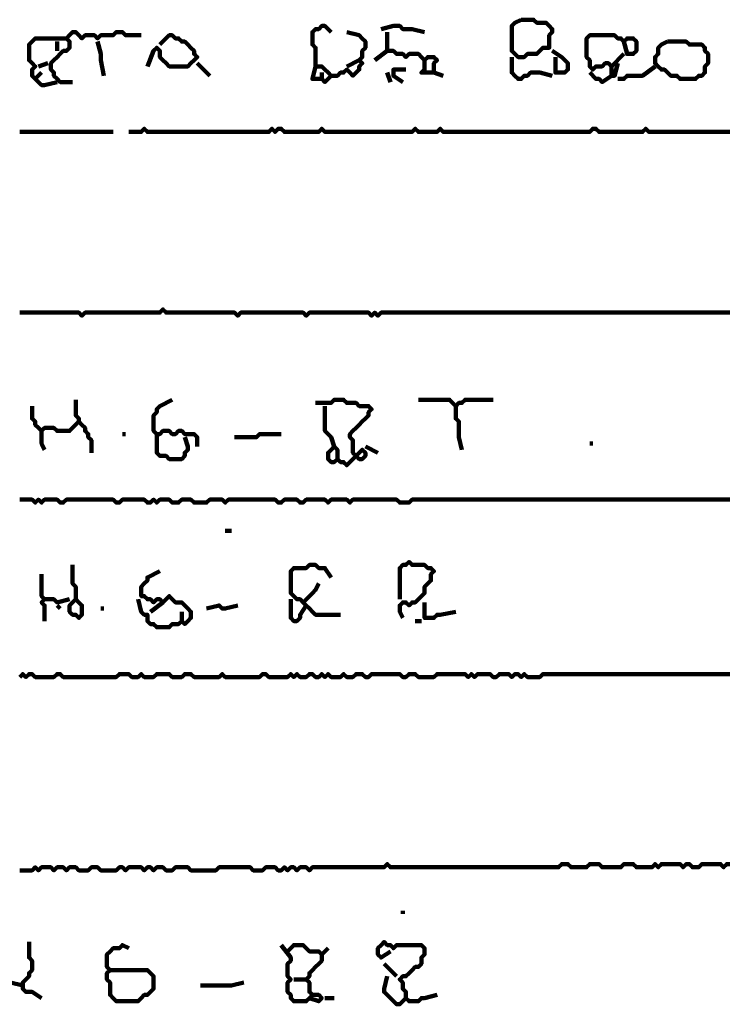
# Model space of a CAD drawing. Header units: metres. Extents: x 1959 to 4131, y 3282 to 4313.
# Tile 234 of 256: x 2409.01 to 2411.11, y 4300.59 to 4303.51. Entities that reach past the tile are written whole.
import ezdxf

# ---------------------------------------------------------------- set-up
doc = ezdxf.new("R2010")
doc.units = ezdxf.units.M
doc.layers.add('P', color=250, linetype='Continuous', lineweight=100)

msp = doc.modelspace()

# ---------------------------------------------------------------- linework, layer by layer
at = {"layer": 'P', "color": 0, "linetype": 'Continuous'}
for points in [[(2409.8876, 4303.3703), (2409.8783, 4303.3334), (2409.8876, 4303.3334), (2409.8968, 4303.3334), (2409.906, 4303.3334), (2409.9153, 4303.3241), (2409.9245, 4303.3334), (2409.9337, 4303.3426), (2409.9245, 4303.3518), (2409.9153, 4303.361), (2409.906, 4303.3703), (2409.8968, 4303.3703), (2409.8876, 4303.3703), (2409.8876, 4303.3795), (2409.8876, 4303.3887), (2409.8876, 4303.398), (2409.8876, 4303.4072), (2409.8876, 4303.4164), (2409.8876, 4303.4257), (2409.8783, 4303.4349), (2409.8783, 4303.4441), (2409.8783, 4303.4534), (2409.8783, 4303.4626), (2409.8783, 4303.4718), (2409.8876, 4303.481), (2409.8968, 4303.481), (2409.906, 4303.4903), (2409.9153, 4303.4903), (2409.9337, 4303.4718)], [(2410.0814, 4303.481), (2410.1183, 4303.4903), (2410.1276, 4303.4903), (2410.1368, 4303.4903), (2410.146, 4303.481), (2410.1553, 4303.481), (2410.1645, 4303.481), (2410.1737, 4303.481), (2410.2107, 4303.4718)], [(2410.4968, 4303.5087), (2410.506, 4303.5087), (2410.5153, 4303.5087), (2410.5245, 4303.5087), (2410.5337, 4303.5087), (2410.543, 4303.4995), (2410.5522, 4303.4995), (2410.5614, 4303.4995), (2410.5707, 4303.4995), (2410.5799, 4303.4903), (2410.5891, 4303.481), (2410.5891, 4303.4718), (2410.5799, 4303.4626), (2410.5799, 4303.4534), (2410.5799, 4303.4441), (2410.5799, 4303.4349), (2410.5799, 4303.4257), (2410.5707, 4303.4257), (2410.5614, 4303.4257), (2410.5522, 4303.4164), (2410.543, 4303.4072), (2410.5337, 4303.4072), (2410.5245, 4303.4072), (2410.5153, 4303.4072), (2410.506, 4303.398), (2410.4968, 4303.398), (2410.4876, 4303.398), (2410.4783, 4303.4072), (2410.4691, 4303.4164), (2410.4691, 4303.4257), (2410.4691, 4303.4349), (2410.4691, 4303.4441), (2410.4691, 4303.4534), (2410.4691, 4303.4626), (2410.4691, 4303.4718), (2410.4691, 4303.481), (2410.4691, 4303.4903), (2410.4783, 4303.4995), (2410.4968, 4303.5087)], [(2409.1214, 4303.3241), (2409.0845, 4303.3149), (2409.0753, 4303.3149), (2409.066, 4303.3241), (2409.0568, 4303.3334), (2409.0476, 4303.3426), (2409.0476, 4303.3518), (2409.0476, 4303.361), (2409.0568, 4303.3703), (2409.0476, 4303.3795), (2409.0383, 4303.3887), (2409.0383, 4303.398), (2409.0383, 4303.4072), (2409.0383, 4303.4164), (2409.0383, 4303.4257), (2409.0383, 4303.4349), (2409.0476, 4303.4441), (2409.0568, 4303.4534), (2409.066, 4303.4534), (2409.0753, 4303.4534), (2409.0845, 4303.4534), (2409.0937, 4303.4534), (2409.103, 4303.4534), (2409.1122, 4303.4534), (2409.1491, 4303.4534)], [(2409.1676, 4303.3241), (2409.1307, 4303.3241), (2409.1214, 4303.3334), (2409.1122, 4303.3426), (2409.1122, 4303.3518), (2409.103, 4303.361), (2409.103, 4303.3703), (2409.103, 4303.3795), (2409.1122, 4303.3887), (2409.1214, 4303.398), (2409.1307, 4303.4072), (2409.1399, 4303.4164), (2409.1491, 4303.4164), (2409.1583, 4303.4257), (2409.1583, 4303.4349), (2409.1583, 4303.4441), (2409.1491, 4303.4534), (2409.1583, 4303.4626), (2409.1676, 4303.4718), (2409.1768, 4303.4718), (2409.186, 4303.4626), (2409.1953, 4303.4534), (2409.2045, 4303.4626), (2409.2137, 4303.4626), (2409.223, 4303.4626), (2409.2322, 4303.4626), (2409.2414, 4303.4534), (2409.2507, 4303.4626), (2409.2599, 4303.4626), (2409.2691, 4303.4626), (2409.2783, 4303.4626), (2409.2876, 4303.4626), (2409.2968, 4303.4718), (2409.306, 4303.4718), (2409.3153, 4303.4718), (2409.3245, 4303.4626), (2409.3707, 4303.4626)], [(2409.426, 4303.4349), (2409.4537, 4303.4626), (2409.463, 4303.4626), (2409.4722, 4303.4534), (2409.4814, 4303.4534), (2409.4907, 4303.4441), (2409.4999, 4303.4441), (2409.5091, 4303.4349), (2409.5183, 4303.4257), (2409.5276, 4303.4164), (2409.5276, 4303.4072), (2409.5368, 4303.398), (2409.5276, 4303.3887), (2409.5183, 4303.3795), (2409.5091, 4303.3703), (2409.4999, 4303.3703), (2409.4907, 4303.3703), (2409.4814, 4303.3703), (2409.4722, 4303.3703), (2409.463, 4303.3703), (2409.4537, 4303.3703), (2409.4445, 4303.3795), (2409.4353, 4303.3887), (2409.426, 4303.398), (2409.426, 4303.4072), (2409.426, 4303.4164), (2409.4168, 4303.4257), (2409.4076, 4303.4164), (2409.3891, 4303.3703)], [(2409.9799, 4303.4718), (2410.0168, 4303.4626), (2410.026, 4303.4534), (2410.0353, 4303.4441), (2410.0353, 4303.4349), (2410.0353, 4303.4257), (2410.026, 4303.4164), (2410.026, 4303.4072), (2410.026, 4303.398), (2410.0168, 4303.3887), (2410.026, 4303.3795), (2410.0168, 4303.3703), (2410.0168, 4303.361), (2410.0076, 4303.3518), (2409.9983, 4303.3426), (2409.9891, 4303.3518), (2409.9799, 4303.361), (2409.9707, 4303.3518), (2409.9614, 4303.3518), (2409.9522, 4303.3426), (2409.9337, 4303.3426)], [(2410.0999, 4303.4718), (2410.0999, 4303.4349), (2410.0999, 4303.4257), (2410.0999, 4303.4164), (2410.1091, 4303.4164), (2410.1183, 4303.4164), (2410.1276, 4303.4072), (2410.1368, 4303.4072), (2410.146, 4303.4072), (2410.1553, 4303.398), (2410.1645, 4303.4072), (2410.1737, 4303.4072), (2410.183, 4303.4072), (2410.1922, 4303.4072), (2410.2014, 4303.398), (2410.2107, 4303.3887), (2410.2199, 4303.398), (2410.2291, 4303.398), (2410.2383, 4303.398), (2410.2476, 4303.3887), (2410.2383, 4303.3795), (2410.2383, 4303.3703), (2410.2383, 4303.361), (2410.2383, 4303.3518), (2410.266, 4303.3426)], [(2410.8014, 4303.4072), (2410.7645, 4303.3703), (2410.7553, 4303.3795), (2410.746, 4303.3795), (2410.7368, 4303.3703), (2410.7276, 4303.3703), (2410.7183, 4303.3703), (2410.7091, 4303.361), (2410.6999, 4303.3703), (2410.6999, 4303.3795), (2410.6999, 4303.3887), (2410.6907, 4303.398), (2410.6907, 4303.4072), (2410.6907, 4303.4164), (2410.6907, 4303.4257), (2410.6907, 4303.4349), (2410.6907, 4303.4441), (2410.6907, 4303.4534), (2410.6999, 4303.4626), (2410.7091, 4303.4626), (2410.7183, 4303.4626), (2410.7276, 4303.4626), (2410.7368, 4303.4626), (2410.746, 4303.4626), (2410.7553, 4303.4626), (2410.7645, 4303.4626), (2410.7737, 4303.4626), (2410.783, 4303.4534), (2410.7922, 4303.4534), (2410.8014, 4303.4441), (2410.8107, 4303.4534), (2410.8199, 4303.4534), (2410.8291, 4303.4534), (2410.8383, 4303.4441), (2410.8383, 4303.4349), (2410.8383, 4303.4257), (2410.8383, 4303.4164), (2410.8291, 4303.4072), (2410.8199, 4303.4072), (2410.8107, 4303.4072), (2410.8014, 4303.4441)], [(2409.1214, 4303.4441), (2409.1214, 4303.4164)], [(2409.2414, 4303.4441), (2409.2507, 4303.4072), (2409.2507, 4303.398), (2409.2507, 4303.3887), (2409.2599, 4303.3426)], [(2410.9307, 4303.4441), (2410.9399, 4303.4441), (2410.9491, 4303.4441), (2410.9583, 4303.4441), (2410.9676, 4303.4441), (2410.9768, 4303.4441), (2410.986, 4303.4441), (2410.9953, 4303.4349), (2411.0045, 4303.4349), (2411.0137, 4303.4349), (2411.023, 4303.4349), (2411.0322, 4303.4349), (2411.0414, 4303.4257), (2411.0414, 4303.4164), (2411.0507, 4303.4072), (2411.0507, 4303.398), (2411.0507, 4303.3887), (2411.0507, 4303.3795), (2411.0414, 4303.3703), (2411.0414, 4303.361), (2411.0414, 4303.3518), (2411.0322, 4303.3426), (2411.023, 4303.3426), (2411.0137, 4303.3334), (2411.0045, 4303.3334), (2410.9953, 4303.3334), (2410.986, 4303.3334), (2410.9768, 4303.3334), (2410.9676, 4303.3334), (2410.9583, 4303.3426), (2410.9491, 4303.3426), (2410.9399, 4303.3426), (2410.9307, 4303.3518), (2410.9214, 4303.361), (2410.9122, 4303.361), (2410.903, 4303.3703), (2410.8937, 4303.3795), (2410.8937, 4303.3887), (2410.8937, 4303.398), (2410.903, 4303.4072), (2410.903, 4303.4164), (2410.903, 4303.4257), (2410.9122, 4303.4349), (2410.9307, 4303.4441)], [(2410.0999, 4303.4164), (2410.063, 4303.3887)], [(2410.4691, 4303.398), (2410.4691, 4303.361), (2410.4691, 4303.3518), (2410.4783, 4303.3426), (2410.4876, 4303.3334), (2410.4968, 4303.3334), (2410.506, 4303.3426), (2410.5153, 4303.3426), (2410.5245, 4303.3518), (2410.5337, 4303.3518), (2410.543, 4303.3518), (2410.5522, 4303.3518), (2410.5891, 4303.3426)], [(2410.5891, 4303.4164), (2410.6168, 4303.398), (2410.626, 4303.3887), (2410.6353, 4303.3795), (2410.6353, 4303.3703), (2410.6353, 4303.361), (2410.626, 4303.3518), (2410.6168, 4303.3518), (2410.6076, 4303.3518), (2410.5983, 4303.3518), (2410.5983, 4303.361), (2410.5983, 4303.3703), (2410.5983, 4303.398)], [(2409.0937, 4303.3795), (2409.066, 4303.3703)], [(2409.5368, 4303.3795), (2409.5737, 4303.3426)], [(2409.9799, 4303.3703), (2410.0168, 4303.3887)], [(2410.2107, 4303.3887), (2410.2107, 4303.361), (2410.2014, 4303.3518), (2410.2383, 4303.3518)], [(2410.7645, 4303.3703), (2410.7645, 4303.3426), (2410.7737, 4303.3426), (2410.783, 4303.3795)], [(2410.8937, 4303.3703), (2410.8568, 4303.3426), (2410.8476, 4303.3426), (2410.8383, 4303.3426), (2410.8291, 4303.3426), (2410.8199, 4303.3426), (2410.8107, 4303.3426), (2410.8014, 4303.3334), (2410.783, 4303.3334)], [(2409.0753, 4303.3518), (2409.0568, 4303.3334)], [(2409.906, 4303.3518), (2409.906, 4303.3334)], [(2410.0999, 4303.3518), (2410.1091, 4303.3241)], [(2410.146, 4303.3241), (2410.1183, 4303.3426), (2410.1183, 4303.3518), (2410.1183, 4303.361), (2410.1553, 4303.361)], [(2410.6999, 4303.3518), (2410.7183, 4303.3334), (2410.7276, 4303.3334), (2410.7368, 4303.3241), (2410.7645, 4303.3426)], [(2409.0107, 4303.1764), (2409.0199, 4303.1764), (2409.0291, 4303.1764), (2409.0383, 4303.1764), (2409.0476, 4303.1764), (2409.0568, 4303.1764), (2409.066, 4303.1764), (2409.0753, 4303.1764), (2409.0845, 4303.1764), (2409.0937, 4303.1764), (2409.103, 4303.1764), (2409.1122, 4303.1764), (2409.1214, 4303.1764), (2409.1307, 4303.1764), (2409.1399, 4303.1764), (2409.1491, 4303.1764), (2409.1583, 4303.1764), (2409.1676, 4303.1764), (2409.1768, 4303.1764), (2409.186, 4303.1764), (2409.1953, 4303.1764), (2409.2045, 4303.1764), (2409.2137, 4303.1764), (2409.223, 4303.1764), (2409.2322, 4303.1764), (2409.2414, 4303.1764), (2409.2507, 4303.1764), (2409.2599, 4303.1764), (2409.2691, 4303.1764), (2409.2876, 4303.1764)], [(2409.3337, 4303.1764), (2409.3707, 4303.1764), (2409.3799, 4303.1857), (2409.3891, 4303.1764), (2409.3983, 4303.1764), (2409.4076, 4303.1764), (2409.4168, 4303.1764), (2409.426, 4303.1764), (2409.4353, 4303.1764), (2409.4445, 4303.1764), (2409.4537, 4303.1764), (2409.463, 4303.1764), (2409.4722, 4303.1764), (2409.4814, 4303.1764), (2409.4907, 4303.1764), (2409.4999, 4303.1764), (2409.5091, 4303.1764), (2409.5183, 4303.1764), (2409.5276, 4303.1764), (2409.5368, 4303.1764), (2409.546, 4303.1764), (2409.5553, 4303.1764), (2409.5645, 4303.1764), (2409.5737, 4303.1764), (2409.583, 4303.1764), (2409.5922, 4303.1764), (2409.6014, 4303.1764), (2409.6107, 4303.1764), (2409.6199, 4303.1764), (2409.6291, 4303.1764), (2409.6383, 4303.1764), (2409.6476, 4303.1764), (2409.6568, 4303.1764), (2409.666, 4303.1764), (2409.6753, 4303.1764), (2409.6845, 4303.1764), (2409.6937, 4303.1764), (2409.703, 4303.1764), (2409.7122, 4303.1764), (2409.7214, 4303.1764), (2409.7307, 4303.1764), (2409.7399, 4303.1764), (2409.7491, 4303.1764), (2409.7583, 4303.1857), (2409.7676, 4303.1764), (2409.7768, 4303.1857), (2409.786, 4303.1857), (2409.7953, 4303.1764), (2409.8045, 4303.1764), (2409.8137, 4303.1764), (2409.823, 4303.1764), (2409.8322, 4303.1764), (2409.8414, 4303.1764), (2409.8507, 4303.1764), (2409.8599, 4303.1764), (2409.8691, 4303.1764), (2409.8783, 4303.1764), (2409.8876, 4303.1764), (2409.8968, 4303.1764), (2409.906, 4303.1857), (2409.9153, 4303.1764), (2409.9245, 4303.1764), (2409.9337, 4303.1764), (2409.943, 4303.1764), (2409.9522, 4303.1764), (2409.9614, 4303.1764), (2409.9707, 4303.1764), (2409.9799, 4303.1764), (2409.9891, 4303.1764), (2409.9983, 4303.1764), (2410.0076, 4303.1764), (2410.0168, 4303.1764), (2410.026, 4303.1764), (2410.0353, 4303.1764), (2410.0445, 4303.1764), (2410.0537, 4303.1764), (2410.063, 4303.1764), (2410.0722, 4303.1764), (2410.0814, 4303.1764), (2410.0907, 4303.1764), (2410.0999, 4303.1764), (2410.1091, 4303.1764), (2410.1183, 4303.1764), (2410.1276, 4303.1764), (2410.1368, 4303.1764), (2410.146, 4303.1764), (2410.1553, 4303.1764), (2410.1645, 4303.1764), (2410.1737, 4303.1764), (2410.183, 4303.1857), (2410.1922, 4303.1764), (2410.2014, 4303.1764), (2410.2107, 4303.1764), (2410.2199, 4303.1764), (2410.2291, 4303.1764), (2410.2383, 4303.1764), (2410.2476, 4303.1764), (2410.2568, 4303.1857), (2410.266, 4303.1764), (2410.2753, 4303.1764), (2410.2845, 4303.1764), (2410.2937, 4303.1764), (2410.303, 4303.1764), (2410.3122, 4303.1764), (2410.3214, 4303.1764), (2410.3307, 4303.1764), (2410.3399, 4303.1764), (2410.3491, 4303.1764), (2410.3583, 4303.1764), (2410.3676, 4303.1764), (2410.3768, 4303.1764), (2410.386, 4303.1764), (2410.3953, 4303.1764), (2410.4045, 4303.1764), (2410.4137, 4303.1764), (2410.423, 4303.1764), (2410.4322, 4303.1764), (2410.4414, 4303.1764), (2410.4507, 4303.1764), (2410.4599, 4303.1764), (2410.4691, 4303.1764), (2410.4783, 4303.1764), (2410.4876, 4303.1764), (2410.4968, 4303.1764), (2410.506, 4303.1764), (2410.5153, 4303.1764), (2410.5245, 4303.1764), (2410.5337, 4303.1764), (2410.543, 4303.1764), (2410.5522, 4303.1764), (2410.5614, 4303.1764), (2410.5707, 4303.1764), (2410.5799, 4303.1764), (2410.5891, 4303.1764), (2410.5983, 4303.1764), (2410.6076, 4303.1764), (2410.6168, 4303.1764), (2410.626, 4303.1764), (2410.6353, 4303.1764), (2410.6445, 4303.1764), (2410.6537, 4303.1764), (2410.663, 4303.1764), (2410.6722, 4303.1764), (2410.6814, 4303.1764), (2410.6907, 4303.1764), (2410.6999, 4303.1764), (2410.7091, 4303.1857), (2410.7183, 4303.1857), (2410.7276, 4303.1764), (2410.7368, 4303.1764), (2410.746, 4303.1764), (2410.7553, 4303.1764), (2410.7645, 4303.1764), (2410.7737, 4303.1764), (2410.783, 4303.1764), (2410.7922, 4303.1764), (2410.8014, 4303.1764), (2410.8107, 4303.1764), (2410.8199, 4303.1764), (2410.8291, 4303.1764), (2410.8383, 4303.1764), (2410.8476, 4303.1764), (2410.8568, 4303.1764), (2410.866, 4303.1857), (2410.8753, 4303.1764), (2410.8845, 4303.1764), (2410.8937, 4303.1764), (2410.903, 4303.1764), (2410.9122, 4303.1764), (2410.9214, 4303.1764), (2410.9307, 4303.1764), (2410.9399, 4303.1764), (2410.9491, 4303.1764), (2410.9583, 4303.1764), (2410.9676, 4303.1764), (2410.9768, 4303.1764), (2410.986, 4303.1764), (2410.9953, 4303.1764), (2411.0045, 4303.1764), (2411.0137, 4303.1764), (2411.023, 4303.1764), (2411.0322, 4303.1764), (2411.0414, 4303.1764), (2411.0507, 4303.1764), (2411.0599, 4303.1764), (2411.0691, 4303.1764), (2411.0783, 4303.1764), (2411.0876, 4303.1764), (2411.0968, 4303.1764), (2411.106, 4303.1764), (2411.1153, 4303.1764)], [(2409.0107, 4302.641), (2409.0199, 4302.641), (2409.0291, 4302.641), (2409.0383, 4302.641), (2409.0476, 4302.641), (2409.0568, 4302.641), (2409.066, 4302.641), (2409.0753, 4302.641), (2409.0845, 4302.641), (2409.0937, 4302.641), (2409.103, 4302.641), (2409.1122, 4302.641), (2409.1214, 4302.641), (2409.1307, 4302.641), (2409.1399, 4302.641), (2409.1491, 4302.641), (2409.1583, 4302.641), (2409.1676, 4302.641), (2409.1768, 4302.641), (2409.186, 4302.641), (2409.1953, 4302.6318), (2409.2045, 4302.641), (2409.2137, 4302.641), (2409.223, 4302.641), (2409.2322, 4302.641), (2409.2414, 4302.641), (2409.2507, 4302.641), (2409.2599, 4302.641), (2409.2691, 4302.641), (2409.2783, 4302.641), (2409.2876, 4302.641), (2409.2968, 4302.641), (2409.306, 4302.641), (2409.3153, 4302.641), (2409.3245, 4302.641), (2409.3337, 4302.641), (2409.343, 4302.641), (2409.3522, 4302.641), (2409.3614, 4302.641), (2409.3707, 4302.641), (2409.3799, 4302.641), (2409.3891, 4302.641), (2409.3983, 4302.641), (2409.4076, 4302.641), (2409.4168, 4302.641), (2409.426, 4302.641), (2409.4353, 4302.6503), (2409.4445, 4302.641), (2409.4537, 4302.641), (2409.463, 4302.641), (2409.4722, 4302.641), (2409.4814, 4302.641), (2409.4907, 4302.641), (2409.4999, 4302.641), (2409.5091, 4302.641), (2409.5183, 4302.641), (2409.5276, 4302.641), (2409.5368, 4302.641), (2409.546, 4302.641), (2409.5553, 4302.641), (2409.5645, 4302.641), (2409.5737, 4302.641), (2409.583, 4302.641), (2409.5922, 4302.641), (2409.6014, 4302.641), (2409.6107, 4302.641), (2409.6199, 4302.641), (2409.6291, 4302.641), (2409.6383, 4302.641), (2409.6476, 4302.641), (2409.6568, 4302.6318), (2409.666, 4302.641), (2409.6753, 4302.641), (2409.6845, 4302.641), (2409.6937, 4302.641), (2409.703, 4302.641), (2409.7122, 4302.641), (2409.7214, 4302.641), (2409.7307, 4302.641), (2409.7399, 4302.641), (2409.7491, 4302.641), (2409.7583, 4302.641), (2409.7676, 4302.641), (2409.7768, 4302.641), (2409.786, 4302.641), (2409.7953, 4302.641), (2409.8045, 4302.641), (2409.8137, 4302.641), (2409.823, 4302.641), (2409.8322, 4302.641), (2409.8414, 4302.641), (2409.8507, 4302.641), (2409.8599, 4302.6318), (2409.8691, 4302.641), (2409.8783, 4302.641), (2409.8876, 4302.641), (2409.8968, 4302.641), (2409.906, 4302.641), (2409.9153, 4302.641), (2409.9245, 4302.641), (2409.9337, 4302.641), (2409.943, 4302.641), (2409.9522, 4302.641), (2409.9614, 4302.641), (2409.9707, 4302.641), (2409.9799, 4302.641), (2409.9891, 4302.641), (2409.9983, 4302.641), (2410.0076, 4302.641), (2410.0168, 4302.641), (2410.026, 4302.641), (2410.0353, 4302.641), (2410.0445, 4302.641), (2410.0537, 4302.6318), (2410.063, 4302.641), (2410.0722, 4302.6318), (2410.0814, 4302.641), (2410.0907, 4302.641), (2410.0999, 4302.641), (2410.1091, 4302.641), (2410.1183, 4302.641), (2410.1276, 4302.641), (2410.1368, 4302.641), (2410.146, 4302.641), (2410.1553, 4302.641), (2410.1645, 4302.641), (2410.1737, 4302.641), (2410.183, 4302.641), (2410.1922, 4302.641), (2410.2014, 4302.641), (2410.2107, 4302.641), (2410.2199, 4302.641), (2410.2291, 4302.641), (2410.2383, 4302.641), (2410.2476, 4302.641), (2410.2568, 4302.641), (2410.266, 4302.641), (2410.2753, 4302.641), (2410.2845, 4302.641), (2410.2937, 4302.641), (2410.303, 4302.641), (2410.3122, 4302.641), (2410.3214, 4302.641), (2410.3307, 4302.641), (2410.3399, 4302.641), (2410.3491, 4302.641), (2410.3583, 4302.641), (2410.3676, 4302.641), (2410.3768, 4302.641), (2410.386, 4302.641), (2410.3953, 4302.641), (2410.4045, 4302.641), (2410.4137, 4302.641), (2410.423, 4302.641), (2410.4322, 4302.641), (2410.4414, 4302.641), (2410.4507, 4302.641), (2410.4599, 4302.641), (2410.4691, 4302.641), (2410.4783, 4302.641), (2410.4876, 4302.641), (2410.4968, 4302.641), (2410.506, 4302.641), (2410.5153, 4302.641), (2410.5245, 4302.641), (2410.5337, 4302.641), (2410.543, 4302.641), (2410.5522, 4302.641), (2410.5614, 4302.641), (2410.5707, 4302.641), (2410.5799, 4302.641), (2410.5891, 4302.641), (2410.5983, 4302.641), (2410.6076, 4302.641), (2410.6168, 4302.641), (2410.626, 4302.641), (2410.6353, 4302.641), (2410.6445, 4302.641), (2410.6537, 4302.641), (2410.663, 4302.641), (2410.6722, 4302.641), (2410.6814, 4302.641), (2410.6907, 4302.641), (2410.6999, 4302.641), (2410.7091, 4302.641), (2410.7183, 4302.641), (2410.7276, 4302.641), (2410.7368, 4302.641), (2410.746, 4302.641), (2410.7553, 4302.641), (2410.7645, 4302.641), (2410.7737, 4302.641), (2410.783, 4302.641), (2410.7922, 4302.641), (2410.8014, 4302.641), (2410.8107, 4302.641), (2410.8199, 4302.641), (2410.8291, 4302.641), (2410.8383, 4302.641), (2410.8476, 4302.641), (2410.8568, 4302.641), (2410.866, 4302.641), (2410.8753, 4302.641), (2410.8845, 4302.641), (2410.8937, 4302.641), (2410.903, 4302.641), (2410.9122, 4302.641), (2410.9214, 4302.641), (2410.9307, 4302.641), (2410.9399, 4302.641), (2410.9491, 4302.641), (2410.9583, 4302.641), (2410.9676, 4302.641), (2410.9768, 4302.641), (2410.986, 4302.641), (2410.9953, 4302.641), (2411.0045, 4302.641), (2411.0137, 4302.641), (2411.023, 4302.641), (2411.0322, 4302.641), (2411.0414, 4302.641), (2411.0507, 4302.641), (2411.0599, 4302.641), (2411.0691, 4302.641), (2411.0783, 4302.641), (2411.0876, 4302.641), (2411.0968, 4302.641), (2411.106, 4302.641), (2411.1153, 4302.641)], [(2409.1768, 4302.3826), (2409.1768, 4302.3457), (2409.1768, 4302.3364), (2409.186, 4302.3272), (2409.186, 4302.318), (2409.1953, 4302.3087), (2409.2045, 4302.2995), (2409.2045, 4302.2903), (2409.2137, 4302.281), (2409.2137, 4302.2718), (2409.223, 4302.2626), (2409.223, 4302.2534), (2409.223, 4302.2257)], [(2409.463, 4302.3826), (2409.426, 4302.3641), (2409.4168, 4302.3549), (2409.4168, 4302.3457), (2409.4076, 4302.3364), (2409.4076, 4302.3272), (2409.4076, 4302.318), (2409.4076, 4302.3087), (2409.4076, 4302.2995), (2409.4076, 4302.2903), (2409.4168, 4302.281), (2409.426, 4302.281), (2409.4353, 4302.2903), (2409.4445, 4302.2903), (2409.4537, 4302.2903), (2409.463, 4302.281), (2409.4722, 4302.281), (2409.4814, 4302.2903), (2409.4907, 4302.2903), (2409.4999, 4302.281), (2409.5091, 4302.281), (2409.5183, 4302.281), (2409.5276, 4302.281), (2409.5368, 4302.2718), (2409.5368, 4302.2441)], [(2409.8876, 4302.3734), (2409.9245, 4302.3734), (2409.9337, 4302.3734), (2409.943, 4302.3826), (2409.9522, 4302.3826), (2409.9614, 4302.3826), (2409.9707, 4302.3826), (2409.9799, 4302.3734), (2409.9891, 4302.3734), (2409.9983, 4302.3734), (2410.0076, 4302.3734), (2410.0168, 4302.3641), (2410.026, 4302.3641), (2410.0353, 4302.3641), (2410.0445, 4302.3641), (2410.0537, 4302.3549), (2410.0445, 4302.3457), (2410.0445, 4302.3364), (2410.0353, 4302.3272), (2410.026, 4302.318), (2410.0168, 4302.3087), (2410.0076, 4302.2995), (2409.9983, 4302.2903), (2409.9891, 4302.281), (2409.9891, 4302.2718), (2409.9983, 4302.2626), (2409.9983, 4302.2534), (2409.9983, 4302.2441), (2409.9983, 4302.2349), (2409.9983, 4302.2257), (2410.0076, 4302.2164), (2410.0168, 4302.2072), (2410.026, 4302.2072), (2410.0353, 4302.2164), (2410.0353, 4302.2257), (2410.026, 4302.2349), (2410.0168, 4302.2257), (2410.0076, 4302.2164), (2409.9983, 4302.2072), (2409.9891, 4302.198), (2409.9799, 4302.1887), (2409.9707, 4302.198), (2409.9614, 4302.198), (2409.9522, 4302.2072), (2409.943, 4302.198), (2409.9337, 4302.198), (2409.9245, 4302.2072), (2409.9245, 4302.2164), (2409.9245, 4302.2257), (2409.9337, 4302.2349), (2409.943, 4302.2441), (2409.9522, 4302.2349), (2409.9522, 4302.2072)], [(2410.1922, 4302.3826), (2410.2291, 4302.3826), (2410.2383, 4302.3826), (2410.2476, 4302.3826), (2410.2568, 4302.3826), (2410.266, 4302.3826), (2410.2753, 4302.3826), (2410.2845, 4302.3826), (2410.2937, 4302.3734), (2410.303, 4302.3641), (2410.3122, 4302.3734), (2410.3214, 4302.3734), (2410.3307, 4302.3826), (2410.3399, 4302.3826), (2410.3491, 4302.3826), (2410.3583, 4302.3826), (2410.3676, 4302.3826), (2410.3768, 4302.3826), (2410.386, 4302.3826), (2410.3953, 4302.3826), (2410.4137, 4302.3826)], [(2409.0476, 4302.3641), (2409.0476, 4302.3272), (2409.0568, 4302.318), (2409.0568, 4302.3087), (2409.066, 4302.2995), (2409.0753, 4302.2903), (2409.0845, 4302.2995), (2409.0937, 4302.2995), (2409.103, 4302.2995), (2409.1122, 4302.2995), (2409.1214, 4302.2903), (2409.1307, 4302.2903), (2409.1399, 4302.2903), (2409.1491, 4302.2903), (2409.1583, 4302.2903), (2409.1676, 4302.2995), (2409.186, 4302.318)], [(2409.9153, 4302.3641), (2409.9153, 4302.3272), (2409.9153, 4302.318), (2409.9153, 4302.3087), (2409.9153, 4302.2995), (2409.9153, 4302.2903), (2409.9245, 4302.281), (2409.9337, 4302.2718), (2409.943, 4302.2441)], [(2410.303, 4302.3641), (2410.303, 4302.3272), (2410.3122, 4302.318), (2410.3122, 4302.3087), (2410.3122, 4302.2995), (2410.3122, 4302.2903), (2410.3122, 4302.281), (2410.3122, 4302.2718), (2410.3214, 4302.2349)], [(2409.0753, 4302.2903), (2409.0753, 4302.2718), (2409.0753, 4302.2626), (2409.0753, 4302.2534), (2409.0845, 4302.2349)], [(2409.3153, 4302.281), (2409.3245, 4302.281)], [(2409.4168, 4302.281), (2409.4168, 4302.2441), (2409.4168, 4302.2349), (2409.4168, 4302.2257), (2409.426, 4302.2164), (2409.4353, 4302.2164), (2409.4445, 4302.2164), (2409.4537, 4302.2072), (2409.463, 4302.2072), (2409.4722, 4302.2072), (2409.4814, 4302.2072), (2409.4907, 4302.2072), (2409.4999, 4302.2164), (2409.4999, 4302.2257), (2409.5091, 4302.2349), (2409.5091, 4302.2441), (2409.4999, 4302.2718)], [(2409.6476, 4302.2718), (2409.6845, 4302.2718), (2409.6937, 4302.2718), (2409.703, 4302.2718), (2409.7122, 4302.2718), (2409.7214, 4302.281), (2409.7307, 4302.281), (2409.7399, 4302.281), (2409.786, 4302.281)], [(2410.0353, 4302.2441), (2410.0722, 4302.2257)], [(2410.6999, 4302.2534), (2410.7091, 4302.2534)], [(2409.0107, 4302.0872), (2409.0199, 4302.0872), (2409.0291, 4302.0872), (2409.0383, 4302.0872), (2409.0476, 4302.0872), (2409.0568, 4302.078), (2409.066, 4302.0872), (2409.0753, 4302.078), (2409.0845, 4302.0872), (2409.0937, 4302.0872), (2409.103, 4302.0872), (2409.1122, 4302.0872), (2409.1214, 4302.0872), (2409.1307, 4302.078), (2409.1399, 4302.078), (2409.1491, 4302.0872), (2409.1583, 4302.0872), (2409.1676, 4302.0872), (2409.1768, 4302.0872), (2409.186, 4302.0872), (2409.1953, 4302.0872), (2409.2045, 4302.0872), (2409.2137, 4302.0872), (2409.223, 4302.0872), (2409.2322, 4302.0872), (2409.2414, 4302.0872), (2409.2507, 4302.0872), (2409.2599, 4302.0872), (2409.2691, 4302.0872), (2409.2783, 4302.0872), (2409.2876, 4302.0872), (2409.2968, 4302.078), (2409.306, 4302.078), (2409.3153, 4302.0872), (2409.3245, 4302.0872), (2409.3337, 4302.0872), (2409.343, 4302.0872), (2409.3522, 4302.0872), (2409.3614, 4302.0872), (2409.3707, 4302.0872), (2409.3799, 4302.0872), (2409.3891, 4302.078), (2409.3983, 4302.078), (2409.4076, 4302.0872), (2409.4168, 4302.078), (2409.426, 4302.0872), (2409.4353, 4302.0872), (2409.4445, 4302.0872), (2409.4537, 4302.0872), (2409.463, 4302.078), (2409.4722, 4302.078), (2409.4814, 4302.078), (2409.4907, 4302.0872), (2409.4999, 4302.0872), (2409.5091, 4302.0872), (2409.5183, 4302.0872), (2409.5276, 4302.078), (2409.5368, 4302.078), (2409.546, 4302.078), (2409.5553, 4302.078), (2409.5645, 4302.078), (2409.5737, 4302.0872), (2409.583, 4302.0872), (2409.5922, 4302.0872), (2409.6014, 4302.0872), (2409.6107, 4302.0872), (2409.6199, 4302.078), (2409.6291, 4302.0872), (2409.6383, 4302.0872), (2409.6476, 4302.0872), (2409.6568, 4302.0872), (2409.666, 4302.0872), (2409.6753, 4302.0872), (2409.6845, 4302.0872), (2409.6937, 4302.0872), (2409.703, 4302.0872), (2409.7122, 4302.0872), (2409.7214, 4302.0872), (2409.7307, 4302.0872), (2409.7399, 4302.0872), (2409.7491, 4302.0872), (2409.7583, 4302.0872), (2409.7676, 4302.0872), (2409.7768, 4302.078), (2409.786, 4302.078), (2409.7953, 4302.0872), (2409.8045, 4302.0872), (2409.8137, 4302.0872), (2409.823, 4302.0872), (2409.8322, 4302.0872), (2409.8414, 4302.078), (2409.8507, 4302.078), (2409.8599, 4302.0872), (2409.8691, 4302.0872), (2409.8783, 4302.0872), (2409.8876, 4302.0872), (2409.8968, 4302.0872), (2409.906, 4302.0872), (2409.9153, 4302.0872), (2409.9245, 4302.078), (2409.9337, 4302.0872), (2409.943, 4302.0872), (2409.9522, 4302.0872), (2409.9614, 4302.0872), (2409.9707, 4302.0872), (2409.9799, 4302.0872), (2409.9891, 4302.078), (2409.9983, 4302.0872), (2410.0076, 4302.0872), (2410.0168, 4302.0872), (2410.026, 4302.0872), (2410.0353, 4302.0872), (2410.0445, 4302.0872), (2410.0537, 4302.0872), (2410.063, 4302.0872), (2410.0722, 4302.0872), (2410.0814, 4302.0872), (2410.0907, 4302.0872), (2410.0999, 4302.0872), (2410.1091, 4302.0872), (2410.1183, 4302.0872), (2410.1276, 4302.0872), (2410.1368, 4302.078), (2410.146, 4302.078), (2410.1553, 4302.078), (2410.1645, 4302.078), (2410.1737, 4302.0872), (2410.183, 4302.0872), (2410.1922, 4302.0872), (2410.2014, 4302.0872), (2410.2107, 4302.0872), (2410.2199, 4302.0872), (2410.2291, 4302.0872), (2410.2383, 4302.0872), (2410.2476, 4302.0872), (2410.2568, 4302.0872), (2410.266, 4302.0872), (2410.2753, 4302.0872), (2410.2845, 4302.0872), (2410.2937, 4302.0872), (2410.303, 4302.0872), (2410.3122, 4302.0872), (2410.3214, 4302.0872), (2410.3307, 4302.0872), (2410.3399, 4302.0872), (2410.3491, 4302.0872), (2410.3583, 4302.0872), (2410.3676, 4302.0872), (2410.3768, 4302.0872), (2410.386, 4302.0872), (2410.3953, 4302.0872), (2410.4045, 4302.0872), (2410.4137, 4302.0872), (2410.423, 4302.0872), (2410.4322, 4302.0872), (2410.4414, 4302.0872), (2410.4507, 4302.0872), (2410.4599, 4302.0872), (2410.4691, 4302.0872), (2410.4783, 4302.0872), (2410.4876, 4302.0872), (2410.4968, 4302.0872), (2410.506, 4302.0872), (2410.5153, 4302.0872), (2410.5245, 4302.0872), (2410.5337, 4302.0872), (2410.543, 4302.0872), (2410.5522, 4302.0872), (2410.5614, 4302.0872), (2410.5707, 4302.0872), (2410.5799, 4302.0872), (2410.5891, 4302.0872), (2410.5983, 4302.0872), (2410.6076, 4302.0872), (2410.6168, 4302.0872), (2410.626, 4302.0872), (2410.6353, 4302.0872), (2410.6445, 4302.0872), (2410.6537, 4302.0872), (2410.663, 4302.0872), (2410.6722, 4302.0872), (2410.6814, 4302.0872), (2410.6907, 4302.0872), (2410.6999, 4302.0872), (2410.7091, 4302.0872), (2410.7183, 4302.0872), (2410.7276, 4302.0872), (2410.7368, 4302.0872), (2410.746, 4302.0872), (2410.7553, 4302.0872), (2410.7645, 4302.0872), (2410.7737, 4302.0872), (2410.783, 4302.0872), (2410.7922, 4302.0872), (2410.8014, 4302.0872), (2410.8107, 4302.0872), (2410.8199, 4302.0872), (2410.8291, 4302.0872), (2410.8383, 4302.0872), (2410.8476, 4302.0872), (2410.8568, 4302.0872), (2410.866, 4302.0872), (2410.8753, 4302.0872), (2410.8845, 4302.0872), (2410.8937, 4302.0872), (2410.903, 4302.0872), (2410.9122, 4302.0872), (2410.9214, 4302.0872), (2410.9307, 4302.0872), (2410.9399, 4302.0872), (2410.9491, 4302.0872), (2410.9583, 4302.0872), (2410.9676, 4302.0872), (2410.9768, 4302.0872), (2410.986, 4302.0872), (2410.9953, 4302.0872), (2411.0045, 4302.0872), (2411.0137, 4302.0872), (2411.023, 4302.0872), (2411.0322, 4302.0872), (2411.0414, 4302.0872), (2411.0507, 4302.0872), (2411.0599, 4302.0872), (2411.0691, 4302.0872), (2411.0783, 4302.0872), (2411.0876, 4302.0872), (2411.0968, 4302.0872), (2411.106, 4302.0872), (2411.1153, 4302.0872)], [(2409.6199, 4301.9949), (2409.6383, 4301.9949)], [(2409.1676, 4301.8934), (2409.1676, 4301.8564), (2409.1676, 4301.8472), (2409.1676, 4301.838), (2409.1768, 4301.8287), (2409.1768, 4301.8195), (2409.1768, 4301.8103), (2409.1768, 4301.801), (2409.1768, 4301.7918), (2409.186, 4301.7826), (2409.1953, 4301.7734), (2409.1953, 4301.7641), (2409.1953, 4301.7549), (2409.1953, 4301.7457), (2409.186, 4301.7364), (2409.1768, 4301.7457), (2409.1676, 4301.7457), (2409.1583, 4301.7549), (2409.1583, 4301.7641), (2409.1583, 4301.7734), (2409.1768, 4301.7918)], [(2409.9614, 4301.7457), (2409.9245, 4301.7457), (2409.9153, 4301.7457), (2409.906, 4301.7457), (2409.8968, 4301.7457), (2409.8876, 4301.7457), (2409.8783, 4301.7549), (2409.8691, 4301.7641), (2409.8599, 4301.7734), (2409.8507, 4301.7826), (2409.8414, 4301.7918), (2409.8322, 4301.7918), (2409.823, 4301.801), (2409.8137, 4301.8103), (2409.8137, 4301.8195), (2409.8137, 4301.8287), (2409.8137, 4301.838), (2409.8137, 4301.8472), (2409.8137, 4301.8564), (2409.8137, 4301.8657), (2409.8137, 4301.8749), (2409.823, 4301.8841), (2409.8322, 4301.8841), (2409.8414, 4301.8841), (2409.8507, 4301.8841), (2409.8599, 4301.8841), (2409.8691, 4301.8934), (2409.8783, 4301.8934), (2409.8876, 4301.8934), (2409.8968, 4301.8841), (2409.906, 4301.8841), (2409.9153, 4301.8841), (2409.9337, 4301.8564)], [(2410.1368, 4301.7918), (2410.1368, 4301.8287), (2410.1368, 4301.838), (2410.1368, 4301.8472), (2410.1368, 4301.8564), (2410.1368, 4301.8657), (2410.1368, 4301.8749), (2410.1368, 4301.8841), (2410.146, 4301.8934), (2410.1553, 4301.8934), (2410.1645, 4301.9026), (2410.1737, 4301.8934), (2410.183, 4301.8934), (2410.1922, 4301.8934), (2410.2014, 4301.8934), (2410.2107, 4301.8934), (2410.2199, 4301.8841), (2410.2291, 4301.8841), (2410.2383, 4301.8749), (2410.2291, 4301.8657), (2410.2291, 4301.8564), (2410.2291, 4301.8472), (2410.2199, 4301.838), (2410.2107, 4301.8287), (2410.2107, 4301.8195), (2410.2107, 4301.8103), (2410.2014, 4301.801), (2410.1922, 4301.7918), (2410.183, 4301.7826), (2410.1737, 4301.7826), (2410.1645, 4301.7734), (2410.1553, 4301.7826), (2410.146, 4301.7826), (2410.1368, 4301.7734), (2410.1368, 4301.7641), (2410.1368, 4301.7549), (2410.146, 4301.7364)], [(2409.0753, 4301.8657), (2409.0753, 4301.8287), (2409.0753, 4301.8195), (2409.0753, 4301.8103), (2409.0753, 4301.801), (2409.0845, 4301.7918), (2409.0753, 4301.7826), (2409.0845, 4301.7734), (2409.0845, 4301.7272)], [(2409.3614, 4301.7918), (2409.3707, 4301.7549), (2409.3799, 4301.7457), (2409.3891, 4301.7457), (2409.3891, 4301.7364), (2409.3891, 4301.7272), (2409.3983, 4301.718), (2409.4076, 4301.718), (2409.4168, 4301.7087), (2409.426, 4301.7087), (2409.4353, 4301.7087), (2409.4445, 4301.7087), (2409.4537, 4301.7087), (2409.463, 4301.718), (2409.4722, 4301.718), (2409.4814, 4301.718), (2409.4907, 4301.7272), (2409.4999, 4301.718), (2409.5091, 4301.7272), (2409.5183, 4301.7364), (2409.5183, 4301.7457), (2409.5183, 4301.7549), (2409.5091, 4301.7641), (2409.4999, 4301.7734), (2409.4907, 4301.7826), (2409.4814, 4301.7826), (2409.4722, 4301.7826), (2409.463, 4301.7918), (2409.4537, 4301.801), (2409.4445, 4301.7918), (2409.4353, 4301.7826), (2409.426, 4301.7918), (2409.4168, 4301.7918), (2409.4076, 4301.7826), (2409.3983, 4301.7918), (2409.3891, 4301.7918), (2409.3799, 4301.801), (2409.3707, 4301.801), (2409.3707, 4301.8103), (2409.3707, 4301.8195), (2409.3707, 4301.8287), (2409.3799, 4301.838), (2409.3891, 4301.8472), (2409.3891, 4301.8564), (2409.426, 4301.8749)], [(2409.8968, 4301.838), (2409.8876, 4301.8195), (2409.8783, 4301.8103), (2409.8691, 4301.801), (2409.8507, 4301.7826)], [(2409.0845, 4301.7918), (2409.1122, 4301.7918), (2409.1214, 4301.7826), (2409.1583, 4301.7918)], [(2409.8137, 4301.7918), (2409.8137, 4301.7549), (2409.8137, 4301.7457), (2409.8137, 4301.7364), (2409.823, 4301.7272), (2409.8322, 4301.7272), (2409.8414, 4301.7364), (2409.8414, 4301.7457), (2409.8599, 4301.7734)], [(2409.1214, 4301.7734), (2409.1307, 4301.7641)], [(2409.2507, 4301.7641), (2409.2599, 4301.7641)], [(2409.4353, 4301.7826), (2409.3983, 4301.7549)], [(2409.5645, 4301.7641), (2409.6014, 4301.7734), (2409.6107, 4301.7641), (2409.6199, 4301.7641), (2409.6568, 4301.7734)], [(2410.2107, 4301.7826), (2410.2107, 4301.7457), (2410.2107, 4301.7364), (2410.2199, 4301.7364), (2410.2291, 4301.7364), (2410.2383, 4301.7364), (2410.2476, 4301.7457), (2410.2568, 4301.7457), (2410.303, 4301.7549)], [(2409.4907, 4301.7549), (2409.4907, 4301.7272)], [(2410.183, 4301.7272), (2410.2014, 4301.7272)], [(2409.0107, 4301.561), (2409.0199, 4301.5703), (2409.0291, 4301.561), (2409.0383, 4301.5703), (2409.0476, 4301.5703), (2409.0568, 4301.561), (2409.066, 4301.561), (2409.0753, 4301.561), (2409.0845, 4301.561), (2409.0937, 4301.561), (2409.103, 4301.561), (2409.1122, 4301.561), (2409.1214, 4301.5703), (2409.1307, 4301.5703), (2409.1399, 4301.561), (2409.1491, 4301.561), (2409.1583, 4301.561), (2409.1676, 4301.561), (2409.1768, 4301.561), (2409.186, 4301.561), (2409.1953, 4301.561), (2409.2045, 4301.561), (2409.2137, 4301.561), (2409.223, 4301.561), (2409.2322, 4301.561), (2409.2414, 4301.561), (2409.2507, 4301.561), (2409.2599, 4301.561), (2409.2691, 4301.561), (2409.2783, 4301.561), (2409.2876, 4301.561), (2409.2968, 4301.561), (2409.306, 4301.5703), (2409.3153, 4301.5703), (2409.3245, 4301.5703), (2409.3337, 4301.5703), (2409.343, 4301.561), (2409.3522, 4301.561), (2409.3614, 4301.561), (2409.3707, 4301.5703), (2409.3799, 4301.561), (2409.3891, 4301.561), (2409.3983, 4301.561), (2409.4076, 4301.561), (2409.4168, 4301.5703), (2409.426, 4301.5703), (2409.4353, 4301.5703), (2409.4445, 4301.5703), (2409.4537, 4301.5703), (2409.463, 4301.561), (2409.4722, 4301.561), (2409.4814, 4301.561), (2409.4907, 4301.561), (2409.4999, 4301.5703), (2409.5091, 4301.5703), (2409.5183, 4301.5703), (2409.5276, 4301.561), (2409.5368, 4301.561), (2409.546, 4301.561), (2409.5553, 4301.561), (2409.5645, 4301.561), (2409.5737, 4301.561), (2409.583, 4301.561), (2409.5922, 4301.561), (2409.6014, 4301.561), (2409.6107, 4301.5703), (2409.6199, 4301.561), (2409.6291, 4301.561), (2409.6383, 4301.561), (2409.6476, 4301.561), (2409.6568, 4301.561), (2409.666, 4301.561), (2409.6753, 4301.561), (2409.6845, 4301.561), (2409.6937, 4301.561), (2409.703, 4301.561), (2409.7122, 4301.561), (2409.7214, 4301.561), (2409.7307, 4301.5703), (2409.7399, 4301.5703), (2409.7491, 4301.561), (2409.7583, 4301.561), (2409.7676, 4301.561), (2409.7768, 4301.561), (2409.786, 4301.561), (2409.7953, 4301.561), (2409.8045, 4301.561), (2409.8137, 4301.5703), (2409.823, 4301.561), (2409.8322, 4301.5703), (2409.8414, 4301.561), (2409.8507, 4301.561), (2409.8599, 4301.561), (2409.8691, 4301.5703), (2409.8783, 4301.5703), (2409.8876, 4301.561), (2409.8968, 4301.561), (2409.906, 4301.5703), (2409.9153, 4301.561), (2409.9245, 4301.5703), (2409.9337, 4301.561), (2409.943, 4301.561), (2409.9522, 4301.561), (2409.9614, 4301.561), (2409.9707, 4301.5703), (2409.9799, 4301.561), (2409.9891, 4301.561), (2409.9983, 4301.561), (2410.0076, 4301.5703), (2410.0168, 4301.5703), (2410.026, 4301.5703), (2410.0353, 4301.561), (2410.0445, 4301.561), (2410.0537, 4301.5703), (2410.063, 4301.5703), (2410.0722, 4301.5703), (2410.0814, 4301.5703), (2410.0907, 4301.5703), (2410.0999, 4301.5703), (2410.1091, 4301.5703), (2410.1183, 4301.5703), (2410.1276, 4301.5703), (2410.1368, 4301.5703), (2410.146, 4301.561), (2410.1553, 4301.561), (2410.1645, 4301.5703), (2410.1737, 4301.5703), (2410.183, 4301.5703), (2410.1922, 4301.561), (2410.2014, 4301.561), (2410.2107, 4301.561), (2410.2199, 4301.561), (2410.2291, 4301.561), (2410.2383, 4301.561), (2410.2476, 4301.5703), (2410.2568, 4301.5703), (2410.266, 4301.5703), (2410.2753, 4301.5703), (2410.2845, 4301.5703), (2410.2937, 4301.5703), (2410.303, 4301.5703), (2410.3122, 4301.5703), (2410.3214, 4301.5703), (2410.3307, 4301.5703), (2410.3399, 4301.561), (2410.3491, 4301.5703), (2410.3583, 4301.561), (2410.3676, 4301.5703), (2410.3768, 4301.5703), (2410.386, 4301.5703), (2410.3953, 4301.5703), (2410.4045, 4301.5703), (2410.4137, 4301.561), (2410.423, 4301.561), (2410.4322, 4301.5703), (2410.4414, 4301.5703), (2410.4507, 4301.5703), (2410.4599, 4301.5703), (2410.4691, 4301.561), (2410.4783, 4301.5703), (2410.4876, 4301.5703), (2410.4968, 4301.561), (2410.506, 4301.5703), (2410.5153, 4301.561), (2410.5245, 4301.561), (2410.5337, 4301.561), (2410.543, 4301.561), (2410.5522, 4301.561), (2410.5614, 4301.5703), (2410.5707, 4301.5703), (2410.5799, 4301.5703), (2410.5891, 4301.5703), (2410.5983, 4301.5703), (2410.6076, 4301.5703), (2410.6168, 4301.5703), (2410.626, 4301.5703), (2410.6353, 4301.5703), (2410.6445, 4301.5703), (2410.6537, 4301.5703), (2410.663, 4301.5703), (2410.6722, 4301.5703), (2410.6814, 4301.5703), (2410.6907, 4301.5703), (2410.6999, 4301.5703), (2410.7091, 4301.5703), (2410.7183, 4301.5703), (2410.7276, 4301.5703), (2410.7368, 4301.5703), (2410.746, 4301.5703), (2410.7553, 4301.5703), (2410.7645, 4301.5703), (2410.7737, 4301.5703), (2410.783, 4301.5703), (2410.7922, 4301.5703), (2410.8014, 4301.5703), (2410.8107, 4301.5703), (2410.8199, 4301.5703), (2410.8291, 4301.5703), (2410.8383, 4301.5703), (2410.8476, 4301.5703), (2410.8568, 4301.5703), (2410.866, 4301.5703), (2410.8753, 4301.5703), (2410.8845, 4301.5703), (2410.8937, 4301.5703), (2410.903, 4301.5703), (2410.9122, 4301.5703), (2410.9214, 4301.5703), (2410.9307, 4301.5703), (2410.9399, 4301.5703), (2410.9491, 4301.5703), (2410.9583, 4301.5703), (2410.9676, 4301.5703), (2410.9768, 4301.5703), (2410.986, 4301.5703), (2410.9953, 4301.5703), (2411.0045, 4301.5703), (2411.0137, 4301.5703), (2411.023, 4301.5703), (2411.0322, 4301.5703), (2411.0414, 4301.5703), (2411.0507, 4301.5703), (2411.0599, 4301.5703), (2411.0691, 4301.5703), (2411.0783, 4301.5703), (2411.0876, 4301.5703), (2411.0968, 4301.5703), (2411.106, 4301.5703), (2411.1153, 4301.5703)], [(2411.1153, 4301.0072), (2411.106, 4301.0072), (2411.0968, 4300.998), (2411.0876, 4301.0072), (2411.0783, 4301.0072), (2411.0691, 4301.0072), (2411.0599, 4301.0072), (2411.0507, 4301.0072), (2411.0414, 4301.0072), (2411.0322, 4301.0072), (2411.023, 4300.998), (2411.0137, 4300.998), (2411.0045, 4300.998), (2410.9953, 4301.0072), (2410.986, 4301.0072), (2410.9768, 4300.998), (2410.9676, 4301.0072), (2410.9583, 4301.0072), (2410.9491, 4301.0072), (2410.9399, 4301.0072), (2410.9307, 4301.0072), (2410.9214, 4301.0072), (2410.9122, 4301.0072), (2410.903, 4300.998), (2410.8937, 4301.0072), (2410.8845, 4300.998), (2410.8753, 4300.998), (2410.866, 4300.998), (2410.8568, 4300.998), (2410.8476, 4300.998), (2410.8383, 4300.998), (2410.8291, 4301.0072), (2410.8199, 4301.0072), (2410.8107, 4301.0072), (2410.8014, 4301.0072), (2410.7922, 4300.998), (2410.783, 4300.998), (2410.7737, 4300.998), (2410.7645, 4300.998), (2410.7553, 4300.998), (2410.746, 4300.998), (2410.7368, 4300.998), (2410.7276, 4301.0072), (2410.7183, 4301.0072), (2410.7091, 4301.0072), (2410.6999, 4301.0072), (2410.6907, 4300.998), (2410.6814, 4300.998), (2410.6722, 4300.998), (2410.663, 4300.998), (2410.6537, 4300.998), (2410.6445, 4300.998), (2410.6353, 4301.0072), (2410.626, 4301.0072), (2410.6168, 4301.0072), (2410.6076, 4300.998), (2410.5983, 4300.998), (2410.5891, 4300.998), (2410.5799, 4300.998), (2410.5707, 4300.998), (2410.5614, 4300.998), (2410.5522, 4300.998), (2410.543, 4300.998), (2410.5337, 4300.998), (2410.5245, 4300.998), (2410.5153, 4300.998), (2410.506, 4300.998), (2410.4968, 4300.998), (2410.4876, 4300.998), (2410.4783, 4300.998), (2410.4691, 4300.998), (2410.4599, 4300.998), (2410.4507, 4300.998), (2410.4414, 4300.998), (2410.4322, 4300.998), (2410.423, 4300.998), (2410.4137, 4300.998), (2410.4045, 4300.998), (2410.3953, 4300.998), (2410.386, 4300.998), (2410.3768, 4300.998), (2410.3676, 4300.998), (2410.3583, 4300.998), (2410.3491, 4300.998), (2410.3399, 4300.998), (2410.3307, 4300.998), (2410.3214, 4300.998), (2410.3122, 4300.998), (2410.303, 4300.998), (2410.2937, 4300.998), (2410.2845, 4300.998), (2410.2753, 4300.998), (2410.266, 4300.998), (2410.2568, 4300.998), (2410.2476, 4300.998), (2410.2383, 4300.998), (2410.2291, 4300.998), (2410.2199, 4300.998), (2410.2107, 4300.998), (2410.2014, 4300.998), (2410.1922, 4300.998), (2410.183, 4300.998), (2410.1737, 4300.998), (2410.1645, 4300.998), (2410.1553, 4300.998), (2410.146, 4300.998), (2410.1368, 4300.998), (2410.1276, 4300.998), (2410.1183, 4300.998), (2410.1091, 4300.998), (2410.0999, 4301.0072), (2410.0907, 4300.998), (2410.0814, 4300.998), (2410.0722, 4300.998), (2410.063, 4300.998), (2410.0537, 4300.998), (2410.0445, 4300.998), (2410.0353, 4300.998), (2410.026, 4300.998), (2410.0168, 4300.998), (2410.0076, 4300.998), (2409.9983, 4300.998), (2409.9891, 4300.998), (2409.9799, 4300.998), (2409.9707, 4300.998), (2409.9614, 4300.998), (2409.9522, 4300.998), (2409.943, 4300.998), (2409.9337, 4300.998), (2409.9245, 4300.998), (2409.9153, 4300.998), (2409.906, 4300.998), (2409.8968, 4300.998), (2409.8876, 4300.998), (2409.8783, 4300.998), (2409.8691, 4300.9887), (2409.8599, 4300.998), (2409.8507, 4300.998), (2409.8414, 4300.998), (2409.8322, 4300.9887), (2409.823, 4300.998), (2409.8137, 4300.998), (2409.8045, 4300.9887), (2409.7953, 4300.998), (2409.786, 4300.9887), (2409.7768, 4300.9887), (2409.7676, 4300.998), (2409.7583, 4300.998), (2409.7491, 4300.998), (2409.7399, 4300.998), (2409.7307, 4300.9887), (2409.7214, 4300.9887), (2409.7122, 4300.9887), (2409.703, 4300.9887), (2409.6937, 4300.998), (2409.6845, 4300.998), (2409.6753, 4300.998), (2409.666, 4300.998), (2409.6568, 4300.998), (2409.6476, 4300.998), (2409.6383, 4300.998), (2409.6291, 4300.998), (2409.6199, 4300.998), (2409.6107, 4300.998), (2409.6014, 4300.998), (2409.5922, 4300.9887), (2409.583, 4300.9887), (2409.5737, 4300.9887), (2409.5645, 4300.9887), (2409.5553, 4300.9887), (2409.546, 4300.9887), (2409.5368, 4300.9887), (2409.5276, 4300.9887), (2409.5183, 4300.9887), (2409.5091, 4300.998), (2409.4999, 4300.998), (2409.4907, 4300.998), (2409.4814, 4300.998), (2409.4722, 4300.998), (2409.463, 4300.9887), (2409.4537, 4300.9887), (2409.4445, 4300.9887), (2409.4353, 4300.998), (2409.426, 4300.998), (2409.4168, 4300.998), (2409.4076, 4300.9887), (2409.3983, 4300.998), (2409.3891, 4300.998), (2409.3799, 4300.9887), (2409.3707, 4300.998), (2409.3614, 4300.998), (2409.3522, 4300.998), (2409.343, 4300.998), (2409.3337, 4300.998), (2409.3245, 4300.9887), (2409.3153, 4300.998), (2409.306, 4300.998), (2409.2968, 4300.9887), (2409.2876, 4300.9887), (2409.2783, 4300.9887), (2409.2691, 4300.9887), (2409.2599, 4300.9887), (2409.2507, 4300.9887), (2409.2414, 4300.998), (2409.2322, 4300.998), (2409.223, 4300.998), (2409.2137, 4300.9887), (2409.2045, 4300.9887), (2409.1953, 4300.9887), (2409.186, 4300.9887), (2409.1768, 4300.998), (2409.1676, 4300.998), (2409.1583, 4300.998), (2409.1491, 4300.9887), (2409.1399, 4300.998), (2409.1307, 4300.998), (2409.1214, 4300.998), (2409.1122, 4300.9887), (2409.103, 4300.998), (2409.0937, 4300.998), (2409.0845, 4300.998), (2409.0753, 4300.998), (2409.066, 4300.9887), (2409.0568, 4300.998), (2409.0476, 4300.9887), (2409.0383, 4300.9887), (2409.0291, 4300.9887), (2409.0199, 4300.9887), (2409.0107, 4300.9887)], [(2410.146, 4300.8687), (2410.146, 4300.8595)], [(2409.0383, 4300.7764), (2409.0383, 4300.7395), (2409.0383, 4300.7303), (2409.0476, 4300.721), (2409.0476, 4300.7118), (2409.0476, 4300.7026), (2409.0476, 4300.6934), (2409.0383, 4300.6841), (2409.0383, 4300.6749), (2409.0291, 4300.6657), (2409.0199, 4300.6564), (2409.0199, 4300.6472), (2409.0199, 4300.638), (2409.0291, 4300.6287), (2409.0383, 4300.6287), (2409.0476, 4300.6287), (2409.0753, 4300.6103)], [(2410.1091, 4300.7487), (2410.0814, 4300.7303), (2410.0722, 4300.7395), (2410.0722, 4300.7487), (2410.0722, 4300.758), (2410.0814, 4300.7672), (2410.0907, 4300.7764), (2410.0999, 4300.7672), (2410.1091, 4300.7672), (2410.1183, 4300.758), (2410.1276, 4300.7672), (2410.1368, 4300.7672), (2410.146, 4300.7672), (2410.1553, 4300.7672), (2410.1645, 4300.7672), (2410.1737, 4300.7672), (2410.183, 4300.7672), (2410.1922, 4300.7672), (2410.2014, 4300.7672), (2410.2107, 4300.758), (2410.2107, 4300.7487), (2410.2107, 4300.7395), (2410.2014, 4300.7303), (2410.2014, 4300.721), (2410.2014, 4300.7118), (2410.1922, 4300.7026), (2410.183, 4300.7026), (2410.1737, 4300.6934), (2410.1645, 4300.6841), (2410.1553, 4300.6749), (2410.146, 4300.6749), (2410.1368, 4300.6657), (2410.146, 4300.6564), (2410.146, 4300.6472), (2410.146, 4300.638), (2410.1553, 4300.6287), (2410.1553, 4300.6195), (2410.1553, 4300.6103), (2410.1645, 4300.601), (2410.1737, 4300.601), (2410.183, 4300.601), (2410.1922, 4300.601), (2410.2014, 4300.6103), (2410.2107, 4300.6103), (2410.2476, 4300.6195)], [(2408.9368, 4300.758), (2408.9368, 4300.721), (2408.9368, 4300.7118), (2408.9368, 4300.7026), (2408.9368, 4300.6934), (2408.9368, 4300.6841), (2408.9368, 4300.6749), (2408.946, 4300.6657), (2408.9553, 4300.6657), (2408.9645, 4300.6657), (2408.9737, 4300.6657), (2408.983, 4300.6564), (2409.0199, 4300.6472)], [(2409.2783, 4300.6934), (2409.3153, 4300.6934), (2409.3245, 4300.6934), (2409.3337, 4300.6934), (2409.343, 4300.6934), (2409.3522, 4300.6934), (2409.3614, 4300.6934), (2409.3707, 4300.6934), (2409.3799, 4300.6934), (2409.3891, 4300.6934), (2409.3983, 4300.6841), (2409.4076, 4300.6749), (2409.4076, 4300.6657), (2409.4076, 4300.6564), (2409.4076, 4300.6472), (2409.4076, 4300.638), (2409.3983, 4300.6287), (2409.3891, 4300.6195), (2409.3799, 4300.6195), (2409.3707, 4300.6103), (2409.3614, 4300.601), (2409.3522, 4300.601), (2409.343, 4300.601), (2409.3337, 4300.601), (2409.3245, 4300.601), (2409.3153, 4300.601), (2409.306, 4300.601), (2409.2968, 4300.601), (2409.2876, 4300.6103), (2409.2783, 4300.6195), (2409.2783, 4300.6287), (2409.2783, 4300.638), (2409.2783, 4300.6472), (2409.2783, 4300.6564), (2409.2691, 4300.6657), (2409.2691, 4300.6749), (2409.2691, 4300.6841), (2409.2783, 4300.6934), (2409.2691, 4300.7026), (2409.2691, 4300.7118), (2409.2691, 4300.721), (2409.2691, 4300.7303), (2409.2691, 4300.7395), (2409.2783, 4300.7487), (2409.2876, 4300.758), (2409.2968, 4300.758), (2409.306, 4300.758), (2409.3153, 4300.7672), (2409.3337, 4300.758)], [(2409.786, 4300.7672), (2409.8137, 4300.7303), (2409.8137, 4300.721), (2409.8045, 4300.7118), (2409.8045, 4300.7026), (2409.8045, 4300.6934), (2409.8045, 4300.6841), (2409.8045, 4300.6749), (2409.8137, 4300.6657), (2409.8045, 4300.6564), (2409.8045, 4300.6472), (2409.8045, 4300.638), (2409.8045, 4300.6287), (2409.8137, 4300.6195), (2409.8137, 4300.6103), (2409.823, 4300.601), (2409.8322, 4300.601), (2409.8414, 4300.601), (2409.8507, 4300.601), (2409.8599, 4300.601), (2409.8691, 4300.6103), (2409.8783, 4300.6195), (2409.8691, 4300.6287), (2409.8691, 4300.638), (2409.8691, 4300.6472), (2409.8691, 4300.6564), (2409.8599, 4300.6657), (2409.8691, 4300.6749), (2409.8691, 4300.6841), (2409.8783, 4300.6934), (2409.8876, 4300.7026), (2409.8968, 4300.7118), (2409.906, 4300.721), (2409.906, 4300.7303), (2409.906, 4300.7395), (2409.8968, 4300.7487), (2409.8876, 4300.7487), (2409.8783, 4300.7487), (2409.8691, 4300.7487), (2409.8599, 4300.758), (2409.8507, 4300.7672), (2409.8414, 4300.7672), (2409.8322, 4300.7672), (2409.823, 4300.7672), (2409.8045, 4300.7487)], [(2409.9245, 4300.758), (2409.906, 4300.7395)], [(2410.0907, 4300.7118), (2410.1276, 4300.6749)], [(2409.546, 4300.6472), (2409.583, 4300.6472), (2409.5922, 4300.6472), (2409.6014, 4300.6472), (2409.6107, 4300.6472), (2409.6199, 4300.6472), (2409.6291, 4300.6472), (2409.6383, 4300.6472), (2409.6753, 4300.6564)], [(2409.823, 4300.6657), (2409.8599, 4300.6657)], [(2410.0999, 4300.6749), (2410.0907, 4300.638), (2410.0907, 4300.6287), (2410.0999, 4300.6195), (2410.1091, 4300.6103), (2410.1183, 4300.601), (2410.1276, 4300.5918), (2410.1368, 4300.5918), (2410.1553, 4300.6103)], [(2409.8783, 4300.6195), (2409.8968, 4300.6195), (2409.906, 4300.6103), (2409.8968, 4300.601), (2409.8691, 4300.6103)], [(2409.9153, 4300.6103), (2409.943, 4300.6103)]]:
    msp.add_lwpolyline(points, dxfattribs=at)

doc.saveas('drawing.dxf')
